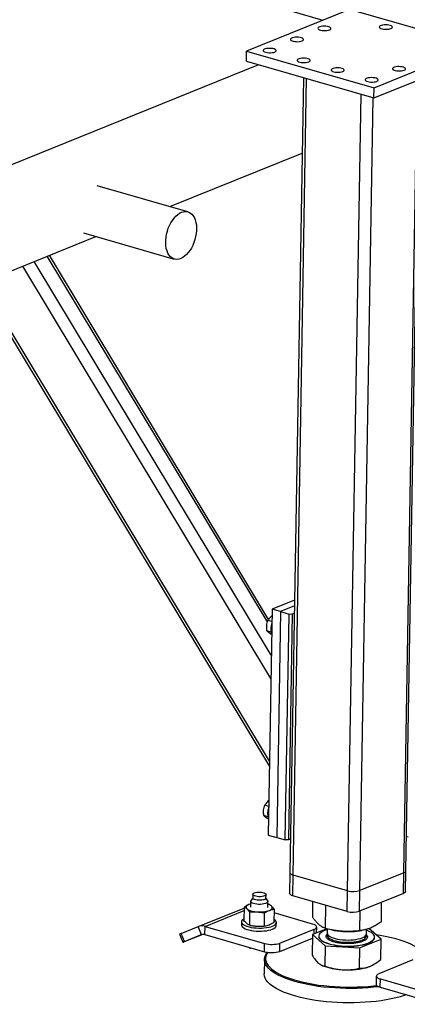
# Model space of a CAD drawing. Header units: millimetres. Extents: x 5 to 589, y 5 to 415.
# Tile 8 of 90: x 72 to 82, y 33 to 58. Entities that reach past the tile are written whole.
import ezdxf

# ---------------------------------------------------------------- set-up
doc = ezdxf.new("R2010")
doc.units = ezdxf.units.MM
doc.layers.add('TRAIT-FORT', color=4, linetype='Continuous', lineweight=25)

msp = doc.modelspace()

# ---------------------------------------------------------------- linework, layer by layer
at = {"layer": 'TRAIT-FORT', "color": 4, "linetype": 'Continuous', "lineweight": 25}
for p, q in [((80.311, 57.863), (77.767, 56.833)), ((78.259, 58), (79.657, 57.598)), ((83.467, 56.955), (80.311, 57.863)), ((77.763, 56.579), (77.767, 56.833)), ((77.767, 56.833), (80.923, 55.925)), ((80.923, 55.925), (83.467, 56.955)), ((80.919, 55.671), (83.463, 56.7)), ((78.064, 56.492), (58.526, 48.584)), ((77.763, 56.579), (80.919, 55.671)), ((79.173, 56.173), (78.841, 36.477)), ((78.921, 36.418), (79.254, 56.15)), ((81.657, 36.477), (81.988, 56.104)), ((81.705, 36.521), (82.036, 56.123)), ((80.919, 55.671), (80.923, 55.925)), ((80.268, 36.031), (80.601, 55.762)), ((80.572, 36.037), (80.903, 55.675)), ((75.868, 52.979), (79.142, 54.304)), ((76.315, 52.85), (74.071, 53.496)), ((59.439, 46.329), (74.04, 52.239)), ((73.735, 52.327), (75.979, 51.681)), ((78.285, 42.694), (72.835, 51.751)), ((78.312, 42.755), (72.887, 51.773)), ((78.369, 41.295), (72.226, 51.505)), ((78.379, 41.871), (72.513, 51.621)), ((71.141, 51.066), (78.332, 39.112)), ((78.335, 39.247), (71.208, 51.093)), ((78.955, 43.233), (78.398, 43.008)), ((78.398, 43.008), (78.304, 37.413)), ((78.609, 42.948), (78.398, 43.008)), ((78.609, 42.948), (78.514, 37.353)), ((78.952, 43.087), (78.609, 42.948)), ((78.609, 42.948), (78.819, 42.887)), ((78.393, 42.699), (78.295, 42.727)), ((78.725, 37.292), (78.819, 42.887)), ((78.895, 42.889), (78.801, 37.294)), ((78.819, 42.887), (78.895, 42.889)), ((78.895, 42.889), (78.949, 42.911)), ((78.371, 42.442), (78.27, 42.471)), ((78.316, 38.121), (78.217, 38.15)), ((78.294, 37.865), (78.193, 37.894)), ((78.304, 37.413), (78.514, 37.353)), ((78.514, 37.353), (78.725, 37.292)), ((78.855, 37.316), (78.801, 37.294)), ((81.764, 37.357), (81.719, 37.37)), ((78.801, 37.294), (78.725, 37.292)), ((78.841, 36.477), (78.832, 35.968)), ((78.913, 35.909), (78.921, 36.418)), ((80.268, 36.031), (78.921, 36.418)), ((81.657, 36.477), (80.572, 36.037)), ((81.649, 35.968), (81.657, 36.477)), ((81.696, 36.013), (81.705, 36.521)), ((77.918, 35.862), (77.87, 35.788)), ((77.919, 35.945), (77.918, 35.856)), ((78.247, 35.851), (78.249, 35.94)), ((78.293, 35.781), (78.247, 35.857)), ((80.259, 35.522), (78.913, 35.909)), ((80.259, 35.522), (80.268, 36.031)), ((80.563, 35.529), (80.572, 36.037)), ((81.649, 35.968), (80.563, 35.529)), ((77.708, 35.628), (77.703, 35.298)), ((77.864, 35.705), (77.826, 35.692)), ((77.865, 35.773), (77.862, 35.623)), ((78.295, 35.616), (78.297, 35.766)), ((78.313, 35.698), (78.296, 35.701)), ((79.404, 35.374), (79.41, 35.766)), ((79.723, 35.1), (79.732, 35.674)), ((81.102, 35.266), (81.11, 35.75)), ((76.572, 35.145), (77.708, 35.605)), ((76.741, 35.151), (77.707, 35.542)), ((77.843, 35.508), (77.838, 35.178)), ((78.208, 35.153), (78.213, 35.483)), ((78.448, 35.578), (78.443, 35.248)), ((79.401, 35.208), (78.447, 35.483)), ((80.572, 35.046), (80.58, 35.535)), ((76.151, 34.974), (76.572, 35.145)), ((76.653, 34.945), (76.572, 35.145)), ((76.738, 34.948), (76.741, 35.151)), ((76.741, 35.151), (78.214, 34.728)), ((77.64, 35.263), (77.639, 35.187)), ((78.503, 35.172), (78.505, 35.249)), ((79.499, 34.989), (79.502, 35.135)), ((76.11, 34.958), (76.191, 34.758)), ((76.232, 34.774), (76.151, 34.974)), ((76.661, 34.948), (76.224, 34.771)), ((76.232, 34.774), (76.653, 34.945)), ((76.738, 34.948), (78.21, 34.524)), ((78.594, 34.736), (79.442, 35.079)), ((79.396, 34.946), (79.388, 34.441)), ((79.751, 35.093), (79.396, 34.946)), ((79.396, 34.946), (79.715, 34.672)), ((79.44, 34.964), (79.442, 35.079)), ((79.555, 34.909), (79.555, 34.903)), ((79.763, 35.09), (79.761, 34.986)), ((79.889, 35.062), (79.937, 35.053)), ((80.505, 35.035), (80.56, 35.042)), ((80.56, 35.042), (80.623, 35.052)), ((80.734, 34.969), (80.735, 35.077)), ((81.095, 34.838), (80.794, 35.096)), ((80.936, 34.88), (80.936, 34.885)), ((78.21, 34.524), (78.214, 34.728)), ((78.59, 34.532), (79.395, 34.858)), ((78.59, 34.532), (78.594, 34.736)), ((79.715, 34.672), (79.707, 34.167)), ((79.715, 34.672), (80.565, 34.617)), ((80.565, 34.617), (81.095, 34.838)), ((81.087, 34.333), (81.095, 34.838)), ((77.846, 34.629), (77.845, 34.599)), ((80.565, 34.617), (80.556, 34.113)), ((78.209, 34.334), (78.203, 33.977)), ((79.628, 34.189), (79.652, 34.178)), ((81.885, 34.321), (81.037, 33.977)), ((80.977, 33.921), (80.974, 33.718)), ((81.075, 33.645), (81.078, 33.848)), ((81.078, 33.848), (82.551, 33.424)), ((81.075, 33.645), (82.547, 33.221))]:
    msp.add_line(p, q, dxfattribs=at)
at = {"layer": 'TRAIT-FORT', "color": 4, "linetype": 'Continuous', "lineweight": 25, "flags": 128}
for points in [[(79.82, 57.358), (79.842, 57.369), (79.854, 57.382), (79.856, 57.396), (79.848, 57.41), (79.83, 57.422), (79.804, 57.433), (79.77, 57.442), (79.732, 57.447), (79.692, 57.449), (79.652, 57.448), (79.614, 57.443), (79.582, 57.436), (79.556, 57.425), (79.539, 57.413), (79.532, 57.4), (79.535, 57.386), (79.548, 57.373), (79.57, 57.361), (79.6, 57.351), (79.636, 57.344), (79.676, 57.34), (79.716, 57.34), (79.756, 57.343), (79.791, 57.349), (79.82, 57.358)], [(81.34, 57.391), (81.362, 57.402), (81.374, 57.415), (81.376, 57.429), (81.368, 57.442), (81.35, 57.455), (81.324, 57.466), (81.29, 57.474), (81.252, 57.48), (81.212, 57.482), (81.172, 57.48), (81.134, 57.476), (81.102, 57.468), (81.076, 57.458), (81.059, 57.445), (81.052, 57.432), (81.055, 57.418), (81.068, 57.405), (81.09, 57.393), (81.12, 57.383), (81.156, 57.376), (81.196, 57.373), (81.236, 57.372), (81.276, 57.375), (81.311, 57.381), (81.34, 57.391)], [(79.142, 57.083), (79.163, 57.095), (79.175, 57.108), (79.177, 57.122), (79.169, 57.135), (79.151, 57.148), (79.125, 57.159), (79.092, 57.167), (79.054, 57.173), (79.014, 57.175), (78.973, 57.173), (78.936, 57.169), (78.903, 57.161), (78.878, 57.151), (78.861, 57.138), (78.854, 57.125), (78.857, 57.111), (78.87, 57.098), (78.892, 57.086), (78.922, 57.076), (78.958, 57.069), (78.997, 57.066), (79.038, 57.065), (79.077, 57.068), (79.113, 57.074), (79.142, 57.083)], [(78.463, 56.809), (78.485, 56.82), (78.497, 56.833), (78.499, 56.847), (78.491, 56.861), (78.473, 56.873), (78.447, 56.884), (78.414, 56.892), (78.376, 56.898), (78.335, 56.9), (78.295, 56.899), (78.257, 56.894), (78.225, 56.886), (78.199, 56.876), (78.182, 56.864), (78.175, 56.85), (78.178, 56.837), (78.191, 56.823), (78.214, 56.812), (78.244, 56.802), (78.279, 56.795), (78.319, 56.791), (78.36, 56.791), (78.399, 56.794), (78.434, 56.8), (78.463, 56.809)], [(79.305, 56.567), (79.326, 56.578), (79.338, 56.591), (79.34, 56.605), (79.332, 56.618), (79.315, 56.631), (79.288, 56.642), (79.255, 56.65), (79.217, 56.656), (79.177, 56.658), (79.136, 56.657), (79.099, 56.652), (79.066, 56.644), (79.041, 56.634), (79.024, 56.622), (79.017, 56.608), (79.02, 56.594), (79.033, 56.581), (79.055, 56.569), (79.085, 56.56), (79.121, 56.553), (79.161, 56.549), (79.201, 56.548), (79.24, 56.551), (79.276, 56.558), (79.305, 56.567)], [(80.147, 56.325), (80.168, 56.336), (80.18, 56.349), (80.182, 56.363), (80.174, 56.376), (80.156, 56.389), (80.13, 56.4), (80.097, 56.408), (80.059, 56.414), (80.018, 56.416), (79.978, 56.415), (79.94, 56.41), (79.908, 56.402), (79.882, 56.392), (79.866, 56.38), (79.858, 56.366), (79.861, 56.352), (79.875, 56.339), (79.897, 56.327), (79.927, 56.318), (79.963, 56.311), (80.002, 56.307), (80.043, 56.306), (80.082, 56.309), (80.117, 56.316), (80.147, 56.325)], [(81.667, 56.357), (81.688, 56.368), (81.7, 56.381), (81.702, 56.395), (81.694, 56.409), (81.676, 56.421), (81.65, 56.432), (81.617, 56.441), (81.579, 56.446), (81.538, 56.448), (81.498, 56.447), (81.46, 56.442), (81.428, 56.435), (81.402, 56.424), (81.385, 56.412), (81.378, 56.399), (81.381, 56.385), (81.394, 56.372), (81.417, 56.36), (81.447, 56.35), (81.483, 56.343), (81.522, 56.339), (81.563, 56.339), (81.602, 56.342), (81.637, 56.348), (81.667, 56.357)], [(80.988, 56.082), (81.009, 56.094), (81.022, 56.107), (81.024, 56.121), (81.015, 56.134), (80.998, 56.147), (80.971, 56.158), (80.938, 56.166), (80.9, 56.172), (80.86, 56.174), (80.82, 56.172), (80.782, 56.168), (80.749, 56.16), (80.724, 56.15), (80.707, 56.137), (80.7, 56.124), (80.703, 56.11), (80.716, 56.097), (80.738, 56.085), (80.768, 56.075), (80.804, 56.068), (80.844, 56.065), (80.884, 56.064), (80.923, 56.067), (80.959, 56.073), (80.988, 56.082)], [(76.138, 51.694), (76.09, 51.679), (76.043, 51.673), (75.998, 51.677), (75.955, 51.69), (75.915, 51.712), (75.879, 51.743), (75.847, 51.782), (75.82, 51.829), (75.798, 51.882), (75.781, 51.942), (75.771, 52.007), (75.766, 52.076), (75.767, 52.148), (75.774, 52.221), (75.787, 52.296), (75.806, 52.37), (75.83, 52.442), (75.859, 52.511), (75.893, 52.577), (75.931, 52.638), (75.972, 52.693), (76.016, 52.741), (76.062, 52.782), (76.109, 52.814), (76.157, 52.838), (76.205, 52.853), (76.252, 52.858), (76.297, 52.855), (76.34, 52.842), (76.379, 52.819), (76.416, 52.789), (76.447, 52.75), (76.475, 52.703), (76.497, 52.649), (76.513, 52.59), (76.524, 52.525), (76.529, 52.456), (76.528, 52.384), (76.52, 52.31), (76.507, 52.236), (76.488, 52.162), (76.464, 52.09), (76.435, 52.02), (76.401, 51.954), (76.364, 51.894), (76.323, 51.839), (76.279, 51.791), (76.233, 51.75), (76.186, 51.717), (76.138, 51.694)], [(78.921, 36.418), (78.891, 36.429), (78.867, 36.441), (78.851, 36.454), (78.842, 36.468), (78.841, 36.477)], [(78.921, 36.418), (78.891, 36.429), (78.867, 36.441), (78.851, 36.454), (78.842, 36.468), (78.841, 36.477)], [(81.705, 36.521), (81.704, 36.515), (81.696, 36.501), (81.68, 36.488), (81.657, 36.477)], [(81.705, 36.521), (81.704, 36.515), (81.696, 36.501), (81.68, 36.488), (81.657, 36.477)], [(78.211, 35.817), (78.182, 35.808), (78.148, 35.802), (78.11, 35.798), (78.07, 35.798), (78.031, 35.801), (77.995, 35.808), (77.964, 35.817), (77.94, 35.828), (77.924, 35.84), (77.918, 35.854), (77.918, 35.856)], [(77.956, 35.98), (77.984, 35.989), (78.018, 35.995), (78.057, 35.998), (78.096, 35.998), (78.135, 35.995), (78.171, 35.989), (78.202, 35.98), (78.226, 35.969), (78.242, 35.956), (78.249, 35.943), (78.246, 35.929), (78.233, 35.917), (78.212, 35.906), (78.184, 35.897), (78.15, 35.891), (78.111, 35.887), (78.072, 35.887), (78.033, 35.89), (77.997, 35.897), (77.966, 35.906), (77.942, 35.917), (77.926, 35.929), (77.919, 35.943), (77.922, 35.956), (77.935, 35.969), (77.956, 35.98)], [(78.913, 35.909), (78.882, 35.92), (78.859, 35.932), (78.842, 35.946), (78.833, 35.96), (78.832, 35.968)], [(81.696, 36.013), (81.696, 36.007), (81.688, 35.993), (81.672, 35.98), (81.649, 35.968)], [(77.826, 35.692), (77.802, 35.681), (77.782, 35.669), (77.767, 35.655), (77.758, 35.641), (77.754, 35.627), (77.756, 35.613), (77.763, 35.599), (77.776, 35.585)], [(77.864, 35.705), (77.855, 35.703), (77.826, 35.692)], [(78.293, 35.781), (78.297, 35.772), (78.295, 35.757), (78.284, 35.741), (78.263, 35.728), (78.234, 35.716), (78.197, 35.706), (78.155, 35.7), (78.11, 35.697), (78.063, 35.697), (78.017, 35.701), (77.974, 35.708), (77.936, 35.718), (77.905, 35.73), (77.882, 35.744), (77.869, 35.759), (77.865, 35.775), (77.87, 35.788)], [(78.331, 35.547), (78.355, 35.558), (78.375, 35.571), (78.39, 35.584), (78.399, 35.598), (78.403, 35.612), (78.401, 35.627), (78.394, 35.641), (78.381, 35.655)], [(77.639, 35.187), (77.64, 35.176), (77.649, 35.154), (77.668, 35.133), (77.696, 35.113), (77.732, 35.094), (77.775, 35.077), (77.826, 35.063), (77.881, 35.051), (77.941, 35.042), (78.004, 35.036), (78.069, 35.034), (78.133, 35.034), (78.196, 35.038), (78.257, 35.045), (78.313, 35.055), (78.364, 35.068), (78.408, 35.083)], [(77.703, 35.338), (77.699, 35.335), (77.671, 35.316), (77.651, 35.296), (77.641, 35.274), (77.641, 35.252), (77.65, 35.231), (77.669, 35.209), (77.697, 35.189), (77.733, 35.171), (77.777, 35.154), (77.827, 35.139), (77.883, 35.127), (77.943, 35.118), (78.006, 35.113), (78.07, 35.11), (78.135, 35.11), (78.198, 35.114), (78.258, 35.121), (78.314, 35.131), (78.365, 35.144), (78.409, 35.159)], [(78.408, 35.083), (78.444, 35.1), (78.473, 35.12), (78.492, 35.14), (78.502, 35.162), (78.503, 35.172)], [(78.409, 35.159), (78.446, 35.177), (78.474, 35.196), (78.493, 35.216), (78.503, 35.238), (78.504, 35.26), (78.494, 35.282), (78.476, 35.303), (78.448, 35.323), (78.444, 35.325)], [(79.442, 35.079), (79.471, 35.094), (79.491, 35.11), (79.501, 35.127), (79.5, 35.145), (79.489, 35.163), (79.469, 35.18), (79.439, 35.195), (79.401, 35.208)], [(79.555, 34.903), (79.557, 34.887), (79.567, 34.859), (79.586, 34.832), (79.615, 34.806), (79.653, 34.781), (79.699, 34.757), (79.753, 34.736), (79.813, 34.716), (79.88, 34.699), (79.952, 34.685), (80.028, 34.673), (80.107, 34.665), (80.188, 34.66), (80.27, 34.658), (80.351, 34.659), (80.431, 34.664), (80.509, 34.672), (80.582, 34.683), (80.651, 34.697), (80.715, 34.713), (80.771, 34.732), (80.821, 34.754), (80.862, 34.777), (80.894, 34.802), (80.918, 34.828), (80.932, 34.855), (80.936, 34.88)], [(79.762, 35.071), (79.748, 35.066), (79.695, 35.046), (79.649, 35.024), (79.612, 34.999), (79.584, 34.974), (79.565, 34.947), (79.556, 34.92), (79.557, 34.892), (79.567, 34.864), (79.586, 34.837), (79.615, 34.811), (79.653, 34.786), (79.699, 34.762), (79.753, 34.741), (79.814, 34.721), (79.88, 34.704), (79.952, 34.69), (80.028, 34.678), (80.107, 34.67), (80.188, 34.665), (80.27, 34.663), (80.351, 34.664), (80.431, 34.669), (80.509, 34.677), (80.582, 34.688), (80.651, 34.702), (80.715, 34.718), (80.771, 34.737), (80.821, 34.759), (80.862, 34.782), (80.894, 34.807), (80.918, 34.833), (80.932, 34.86), (80.936, 34.888), (80.931, 34.916), (80.916, 34.943), (80.892, 34.97), (80.858, 34.996), (80.816, 35.02), (80.766, 35.043), (80.735, 35.055)], [(79.767, 34.958), (79.765, 34.953), (79.76, 34.93), (79.764, 34.907), (79.778, 34.884), (79.801, 34.863), (79.833, 34.842), (79.873, 34.823), (79.92, 34.805), (79.973, 34.79), (80.032, 34.778), (80.094, 34.768), (80.16, 34.762), (80.228, 34.758), (80.296, 34.758), (80.362, 34.761), (80.427, 34.767), (80.488, 34.776), (80.544, 34.788), (80.595, 34.802), (80.639, 34.819), (80.675, 34.838), (80.703, 34.859), (80.722, 34.88), (80.731, 34.903), (80.732, 34.926), (80.726, 34.942)], [(79.761, 34.986), (79.763, 34.968), (79.775, 34.945), (79.796, 34.923), (79.825, 34.902), (79.863, 34.882), (79.908, 34.864), (79.96, 34.849), (80.017, 34.836), (80.079, 34.825), (80.145, 34.818), (80.212, 34.814), (80.28, 34.813), (80.347, 34.815), (80.412, 34.82), (80.474, 34.828), (80.532, 34.84), (80.584, 34.854), (80.63, 34.87), (80.668, 34.888), (80.698, 34.909), (80.719, 34.93), (80.731, 34.952), (80.734, 34.969)], [(82.201, 34.421), (82.188, 34.443), (82.153, 34.489), (82.109, 34.534), (82.056, 34.578), (81.995, 34.621), (81.925, 34.662), (81.847, 34.702), (81.761, 34.74), (81.668, 34.775), (81.569, 34.809), (81.463, 34.841), (81.351, 34.87), (81.234, 34.896), (81.112, 34.92), (80.986, 34.941), (80.973, 34.943)], [(76.224, 34.771), (76.21, 34.765), (76.199, 34.761), (76.193, 34.758), (76.191, 34.758), (76.195, 34.759), (76.203, 34.762), (76.215, 34.767), (76.232, 34.774)], [(78.421, 34.021), (78.363, 34.065), (78.314, 34.11), (78.274, 34.156), (78.244, 34.203), (78.223, 34.25), (78.211, 34.297), (78.209, 34.344), (78.217, 34.392), (78.235, 34.438), (78.262, 34.484), (78.28, 34.509)], [(78.289, 34.508), (78.288, 34.507), (78.262, 34.462), (78.245, 34.416), (78.237, 34.369), (78.239, 34.323), (78.25, 34.276), (78.271, 34.229), (78.301, 34.183), (78.34, 34.138), (78.389, 34.093), (78.446, 34.05)], [(80.13, 34.077), (80.217, 34.074), (80.303, 34.073), (80.388, 34.076), (80.472, 34.083), (80.552, 34.092), (80.628, 34.105), (80.699, 34.121), (80.763, 34.14), (80.82, 34.161)], [(81.724, 33.458), (81.669, 33.439), (81.567, 33.408), (81.459, 33.38), (81.345, 33.354), (81.225, 33.331), (81.101, 33.311), (80.973, 33.294), (80.841, 33.28), (80.706, 33.27), (80.569, 33.262), (80.43, 33.258), (80.291, 33.257), (80.151, 33.259), (80.011, 33.265), (79.873, 33.274), (79.736, 33.286), (79.602, 33.301), (79.47, 33.319), (79.342, 33.34), (79.219, 33.364), (79.1, 33.391), (78.987, 33.42), (78.879, 33.452), (78.778, 33.486), (78.684, 33.523), (78.597, 33.561), (78.518, 33.602), (78.447, 33.643), (78.385, 33.687), (78.331, 33.731), (78.287, 33.777), (78.252, 33.823), (78.226, 33.87), (78.21, 33.917), (78.203, 33.965), (78.203, 33.977)], [(81.038, 33.657), (80.913, 33.643), (80.78, 33.631), (80.644, 33.621), (80.506, 33.616), (80.367, 33.613), (80.227, 33.614), (80.087, 33.618), (79.948, 33.625), (79.81, 33.635), (79.674, 33.649), (79.541, 33.665), (79.412, 33.685), (79.286, 33.708), (79.165, 33.733), (79.049, 33.761), (78.938, 33.792), (78.834, 33.825), (78.736, 33.86), (78.646, 33.898), (78.563, 33.937), (78.488, 33.978), (78.421, 34.021)], [(78.446, 34.05), (78.511, 34.008), (78.585, 33.967), (78.667, 33.929), (78.757, 33.892), (78.853, 33.857), (78.956, 33.824), (79.065, 33.794), (79.179, 33.766), (79.299, 33.741), (79.423, 33.719), (79.551, 33.699), (79.682, 33.683), (79.816, 33.669), (79.952, 33.659), (80.089, 33.652), (80.227, 33.648), (80.365, 33.648), (80.503, 33.65), (80.639, 33.656), (80.773, 33.665), (80.905, 33.677), (80.989, 33.687)], [(81.037, 33.977), (81.008, 33.963), (80.988, 33.946), (80.979, 33.929), (80.979, 33.911), (80.99, 33.893), (81.01, 33.876), (81.04, 33.861), (81.078, 33.848)], [(80.974, 33.718), (80.976, 33.708), (80.986, 33.69), (81.007, 33.673), (81.037, 33.658), (81.075, 33.645)]]:
    msp.add_lwpolyline(points, dxfattribs=at)
at = {"layer": 'TRAIT-FORT', "color": 4, "linetype": 'Continuous', "lineweight": 25}
for centre, radius, start, end in [((78.77, 42.522), 0.406, 158.6282, 199.4373), ((78.693, 37.945), 0.406, 158.6282, 199.4373), ((80.409, 36.545), 0.533, 254.65, 287.798), ((78.202, 35.862), 0.0465, 280.5705, 345.5972), ((78.228, 35.459), 0.249, 52.0555, 74.1402), ((78.027, 35.981), 0.469, 237.67, 270.2268), ((78.097, 36.245), 0.736, 264.66, 288.5497), ((80.4, 36.036), 0.533, 254.65, 287.798), ((76.665, 34.905), 0.258, 72.8647, 111.2543), ((85.451, 11.995), 24.791, 112.0349, 112.1357), ((76.7, 34.825), 0.129, 72.8647, 111.2543), ((80.281, 36.931), 1.909, 259.6214, 276.7465), ((78.39, 35.37), 0.666, 254.65, 287.798), ((78.387, 35.167), 0.666, 254.65, 287.798), ((80.192, 35.556), 1.48, 248.6162, 267.6308)]:
    msp.add_arc(centre, radius, start, end, dxfattribs=at)
for points, knots in [([(78.27, 42.471), (78.267, 42.505), (78.261, 42.562), (78.27, 42.64), (78.282, 42.691), (78.292, 42.719), (78.295, 42.727)], [0, 0, 0, 0, 0.385549, 0.637642, 0.896546, 1, 1, 1, 1]), ([(78.396, 42.847), (78.38, 42.833), (78.351, 42.808), (78.318, 42.767), (78.303, 42.74), (78.295, 42.727)], [0, 0, 0, 0, 0.360205, 0.677171, 1, 1, 1, 1]), ([(78.388, 42.382), (78.376, 42.389), (78.348, 42.406), (78.315, 42.43), (78.287, 42.452), (78.276, 42.465), (78.27, 42.471)], [0, 0, 0, 0, 0.207711, 0.498969, 0.747189, 1, 1, 1, 1]), ([(78.193, 37.894), (78.189, 37.928), (78.184, 37.985), (78.193, 38.063), (78.205, 38.113), (78.215, 38.142), (78.217, 38.15)], [0, 0, 0, 0, 0.385549, 0.637642, 0.896546, 1, 1, 1, 1]), ([(78.318, 38.269), (78.303, 38.256), (78.273, 38.23), (78.241, 38.19), (78.225, 38.163), (78.217, 38.15)], [0, 0, 0, 0, 0.360205, 0.677171, 1, 1, 1, 1]), ([(78.31, 37.805), (78.299, 37.812), (78.271, 37.829), (78.238, 37.852), (78.21, 37.875), (78.199, 37.887), (78.193, 37.894)], [0, 0, 0, 0, 0.207711, 0.498969, 0.747189, 1, 1, 1, 1]), ([(77.826, 35.692), (77.806, 35.684), (77.767, 35.666), (77.728, 35.641), (77.708, 35.628)], [0, 0, 0, 0, 0.497844, 1, 1, 1, 1]), ([(77.708, 35.628), (77.719, 35.623), (77.742, 35.612), (77.765, 35.594), (77.776, 35.585)], [0, 0, 0, 0, 0.4981655, 1, 1, 1, 1]), ([(78.381, 35.655), (78.37, 35.664), (78.347, 35.682), (78.325, 35.693), (78.313, 35.698)], [0, 0, 0, 0, 0.497844, 1, 1, 1, 1]), ([(78.448, 35.578), (78.437, 35.592), (78.415, 35.622), (78.392, 35.644), (78.381, 35.655)], [0, 0, 0, 0, 0.498165, 1, 1, 1, 1]), ([(77.776, 35.585), (77.787, 35.574), (77.81, 35.552), (77.832, 35.522), (77.843, 35.508)], [0, 0, 0, 0, 0.497844, 1, 1, 1, 1]), ([(77.843, 35.508), (77.874, 35.51), (77.935, 35.516), (77.997, 35.513), (78.028, 35.512)], [0, 0, 0, 0, 0.498165, 1, 1, 1, 1]), ([(78.028, 35.512), (78.059, 35.509), (78.121, 35.503), (78.183, 35.49), (78.213, 35.483)], [0, 0, 0, 0, 0.4978437, 1, 1, 1, 1]), ([(78.213, 35.483), (78.233, 35.495), (78.272, 35.521), (78.311, 35.538), (78.331, 35.547)], [0, 0, 0, 0, 0.498165, 1, 1, 1, 1]), ([(78.331, 35.547), (78.351, 35.554), (78.39, 35.568), (78.429, 35.575), (78.448, 35.578)], [0, 0, 0, 0, 0.497844, 1, 1, 1, 1]), ([(79.723, 35.1), (79.701, 35.108), (79.66, 35.124), (79.601, 35.161), (79.548, 35.204), (79.5, 35.253), (79.452, 35.308), (79.42, 35.351), (79.404, 35.374)], [0, 0, 0, 0, 0.202068, 0.3827, 0.555315, 0.692992, 0.838894, 1, 1, 1, 1]), ([(77.77, 35.221), (77.759, 35.232), (77.736, 35.254), (77.714, 35.283), (77.703, 35.298)], [0, 0, 0, 0, 0.4978438, 1, 1, 1, 1]), ([(77.838, 35.178), (77.826, 35.183), (77.804, 35.193), (77.781, 35.212), (77.77, 35.221)], [0, 0, 0, 0, 0.498165, 1, 1, 1, 1]), ([(78.022, 35.148), (77.991, 35.151), (77.929, 35.157), (77.868, 35.171), (77.838, 35.178)], [0, 0, 0, 0, 0.497844, 1, 1, 1, 1]), ([(78.208, 35.153), (78.177, 35.15), (78.116, 35.145), (78.054, 35.147), (78.022, 35.148)], [0, 0, 0, 0, 0.498165, 1, 1, 1, 1]), ([(78.325, 35.183), (78.305, 35.176), (78.266, 35.162), (78.227, 35.156), (78.208, 35.153)], [0, 0, 0, 0, 0.497844, 1, 1, 1, 1]), ([(78.443, 35.248), (78.423, 35.235), (78.384, 35.21), (78.345, 35.192), (78.325, 35.183)], [0, 0, 0, 0, 0.498165, 1, 1, 1, 1]), ([(81.102, 35.266), (81.067, 35.241), (80.999, 35.195), (80.901, 35.14), (80.813, 35.101), (80.732, 35.075), (80.653, 35.056), (80.6, 35.049), (80.572, 35.046)], [0, 0, 0, 0, 0.202068, 0.3827, 0.555315, 0.692992, 0.838894, 1, 1, 1, 1]), ([(80.572, 35.046), (80.515, 35.039), (80.407, 35.027), (80.249, 35.023), (80.109, 35.03), (79.979, 35.046), (79.853, 35.068), (79.768, 35.089), (79.723, 35.1)], [0, 0, 0, 0, 0.202068, 0.3827, 0.555315, 0.692992, 0.838894, 1, 1, 1, 1]), ([(80.173, 34.726), (80.142, 34.729), (80.079, 34.734), (79.988, 34.749), (79.904, 34.771), (79.832, 34.798), (79.786, 34.825), (79.76, 34.847), (79.741, 34.869), (79.729, 34.897), (79.735, 34.919), (79.738, 34.929)], [0, 0, 0, 0, 0.116497, 0.239972, 0.36858, 0.499917, 0.631255, 0.695633, 0.760028, 0.883503, 1, 1, 1, 1]), ([(79.738, 34.929), (79.743, 34.94), (79.749, 34.953), (79.765, 34.964), (79.768, 34.966)], [0, 0, 0, 0, 0.809484, 1, 1, 1, 1]), ([(80.728, 34.949), (80.729, 34.948), (80.736, 34.942), (80.75, 34.925), (80.762, 34.897), (80.757, 34.864), (80.735, 34.833), (80.694, 34.803), (80.633, 34.775), (80.556, 34.752), (80.48, 34.738), (80.415, 34.73), (80.35, 34.725), (80.268, 34.722), (80.204, 34.725), (80.173, 34.726)], [0, 0, 0, 0, 0.006168, 0.055233, 0.149312, 0.238074, 0.326836, 0.420914, 0.518904, 0.618974, 0.719043, 0.768095, 0.817159, 0.911238, 1, 1, 1, 1]), ([(79.388, 34.441), (79.413, 34.402), (79.452, 34.343), (79.505, 34.279), (79.533, 34.254), (79.546, 34.242)], [0, 0, 0, 0, 0.495251, 0.746818, 1, 1, 1, 1]), ([(79.546, 34.242), (79.573, 34.222), (79.627, 34.182), (79.68, 34.172), (79.707, 34.167)], [0, 0, 0, 0, 0.494511, 1, 1, 1, 1]), ([(79.707, 34.167), (79.775, 34.146), (79.879, 34.113), (80.022, 34.087), (80.094, 34.081), (80.13, 34.077)], [0, 0, 0, 0, 0.495251, 0.746818, 1, 1, 1, 1]), ([(80.556, 34.113), (80.599, 34.114), (80.663, 34.115), (80.752, 34.135), (80.798, 34.152), (80.82, 34.161)], [0, 0, 0, 0, 0.495251, 0.746818, 1, 1, 1, 1]), ([(80.82, 34.161), (80.865, 34.182), (80.955, 34.226), (81.042, 34.297), (81.087, 34.333)], [0, 0, 0, 0, 0.494511, 1, 1, 1, 1]), ([(80.13, 34.077), (80.202, 34.076), (80.346, 34.073), (80.485, 34.1), (80.556, 34.113)], [0, 0, 0, 0, 0.494511, 1, 1, 1, 1])]:
    msp.add_open_spline(points, degree=3, knots=knots, dxfattribs=at)

doc.saveas('drawing.dxf')
